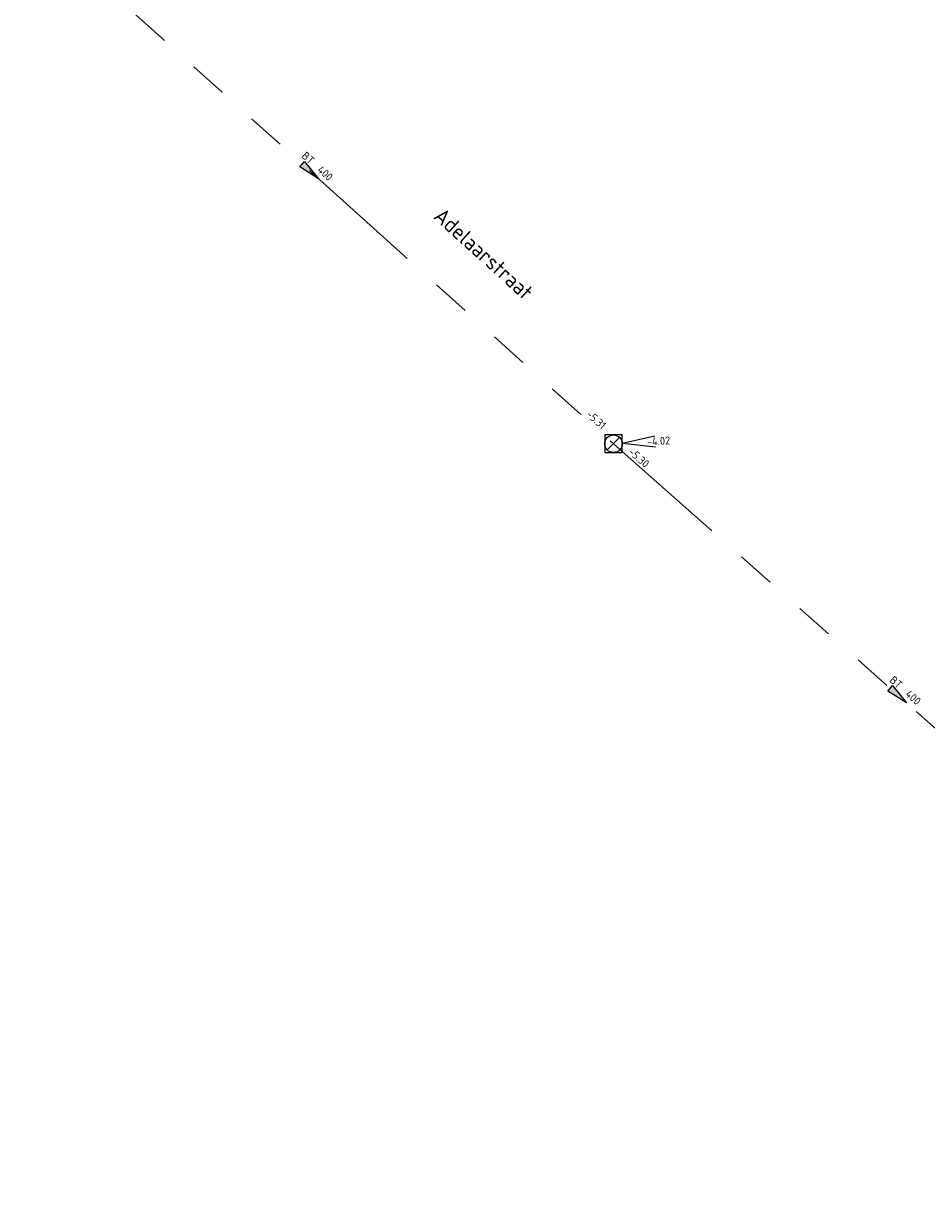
# Model space of a CAD drawing. Header units: metres. Extents: x 113080 to 114329, y 482672 to 483852.
# Tile 18 of 55: x 113591 to 113632, y 483306 to 483359. Entities that reach past the tile are written whole.
import ezdxf
from ezdxf.enums import TextEntityAlignment as Align

# ---------------------------------------------------------------- set-up
doc = ezdxf.new("R2010")
doc.units = ezdxf.units.M
doc.linetypes.add('RI-GWA', pattern=[18.45, 6, -1.8, 1.75, -1.8, 1.75, -1.8, 1.75, -1.8])
for name, color, linetype, lineweight in [('B-WE-OG-TOPOGRAFIE_STRAATNAAM-T35', 7, 'Continuous', 35), ('B-WE-RI-GWA_PUTNUMMER-S', 252, 'Continuous', 25), ('B-WE-RI-GWA_RIOOLPUT_INSPECTIEPUT-S', 252, 'Continuous', 25), ('B-WE-RI-GWA_STROOMRICHTING-S', 252, 'Continuous', 25), ('B-WE-RI-GWA_TRANSPORTLEIDING-G', 252, 'RI-GWA', 18)]:
    doc.layers.add(name, color=color, linetype=linetype, lineweight=lineweight)
doc.styles.add('NLCS-ISO', font='NLCS-ISO.ttf')
doc.styles.add('NLCS-ISO-M200-T35', font='NLCS-ISO.ttf', dxfattribs={"height": 0.7})

# ---------------------------------------------------------------- blocks, each defined once
blk = doc.blocks.new('B-SRI-PUT_GWA-SO')
blk.add_line((-1.41, -1.41), (1.41, 1.41))
at = {"lineweight": -3, "flags": 128}
blk.add_lwpolyline([(2, -2), (2, 2), (-2, 2), (-2, -2)], close=True, dxfattribs=at)
at = {"lineweight": -3}
blk.add_circle((0, 0), 2, dxfattribs=at)
blk = doc.blocks.new('*U148')
at = {"ltscale": 0.1}
blk.add_hatch(color=256, dxfattribs=at).paths.add_polyline_path([(2.5, 0), (-2.5, -0.83), (-2.5, 0.83)])
at = {"ltscale": 0.1, "flags": 128}
blk.add_lwpolyline([(2.5, 0), (-2.5, -0.83), (-2.5, 0.83)], close=True, dxfattribs=at)
at = {"ltscale": 0.1, "style": 'NLCS-ISO'}
for tag, p in [('MAT', (-1, 0.5)), ('BOBL', (-122.35, 0))]:
    blk.add_attdef(tag, text='', height=1.8, dxfattribs=at).set_placement(p, align=Align.BOTTOM_RIGHT)
for tag, p in [('DIA', (1, 0.5)), ('BOBR', (114.3, 0))]:
    blk.add_attdef(tag, text='', height=1.8, dxfattribs=at).set_placement(p, align=Align.BOTTOM_LEFT)
blk.add_attdef('JVA', text='', height=1.8, dxfattribs=at).set_placement((0, -1), align=Align.TOP_CENTER)
blk = doc.blocks.new('*U132')
at = {"ltscale": 0.1}
blk.add_hatch(color=256, dxfattribs=at).paths.add_polyline_path([(2.5, 0), (-2.5, -0.83), (-2.5, 0.83)])
at = {"ltscale": 0.1, "flags": 128}
blk.add_lwpolyline([(2.5, 0), (-2.5, -0.83), (-2.5, 0.83)], close=True, dxfattribs=at)
at = {"ltscale": 0.1, "style": 'NLCS-ISO'}
for tag, p in [('MAT', (-1, 0.5)), ('BOBL', (-91.47, 0))]:
    blk.add_attdef(tag, text='', height=1.8, dxfattribs=at).set_placement(p, align=Align.BOTTOM_RIGHT)
for tag, p in [('DIA', (1, 0.5)), ('BOBR', (94.31, 0))]:
    blk.add_attdef(tag, text='', height=1.8, dxfattribs=at).set_placement(p, align=Align.BOTTOM_LEFT)
blk.add_attdef('JVA', text='', height=1.8, dxfattribs=at).set_placement((0, -1), align=Align.TOP_CENTER)
blk = doc.blocks.new('*U88')
at = {"ltscale": 0.1}
blk.add_hatch(color=256, dxfattribs=at).paths.add_polyline_path([(2.5, 0), (-2.5, -0.83), (-2.5, 0.83)])
at = {"ltscale": 0.1, "flags": 128}
blk.add_lwpolyline([(2.5, 0), (-2.5, -0.83), (-2.5, 0.83)], close=True, dxfattribs=at)
at = {"ltscale": 0.1, "style": 'NLCS-ISO'}
for tag, p in [('MAT', (-1, 0.5)), ('BOBL', (-77.68, 0))]:
    blk.add_attdef(tag, text='', height=1.8, dxfattribs=at).set_placement(p, align=Align.BOTTOM_RIGHT)
for tag, p in [('DIA', (1, 0.5)), ('BOBR', (76.66, 0))]:
    blk.add_attdef(tag, text='', height=1.8, dxfattribs=at).set_placement(p, align=Align.BOTTOM_LEFT)
blk.add_attdef('JVA', text='', height=1.8, dxfattribs=at).set_placement((0, -1), align=Align.TOP_CENTER)
blk = doc.blocks.new('*U87')
at = {"ltscale": 0.1}
blk.add_hatch(color=256, dxfattribs=at).paths.add_polyline_path([(2.5, 0), (-2.5, -0.83), (-2.5, 0.83)])
at = {"ltscale": 0.1, "flags": 128}
blk.add_lwpolyline([(2.5, 0), (-2.5, -0.83), (-2.5, 0.83)], close=True, dxfattribs=at)
at = {"ltscale": 0.1, "style": 'NLCS-ISO'}
for tag, p in [('MAT', (-1, 0.5)), ('BOBL', (-81.75, 0))]:
    blk.add_attdef(tag, text='', height=1.8, dxfattribs=at).set_placement(p, align=Align.BOTTOM_RIGHT)
for tag, p in [('DIA', (1, 0.5)), ('BOBR', (83.93, 0))]:
    blk.add_attdef(tag, text='', height=1.8, dxfattribs=at).set_placement(p, align=Align.BOTTOM_LEFT)
blk.add_attdef('JVA', text='', height=1.8, dxfattribs=at).set_placement((0, -1), align=Align.TOP_CENTER)
blk = doc.blocks.new('*U173')
for q in [(5.83, 7.6), (7.6, 5.83)]:
    blk.add_line((1.41, 1.41), q)
at = {"ltscale": 0.1, "style": 'NLCS-ISO'}
blk.add_attdef('PUTNR', text='', height=1.8, dxfattribs=at).set_placement((3851.48, 71.08), align=Align.MIDDLE_CENTER)
blk.add_attdef('PUTHGT', text='', height=1.8, rotation=45, dxfattribs=at).set_placement((5.39, 5.43), align=Align.MIDDLE_LEFT)

msp = doc.modelspace()

# ---------------------------------------------------------------- linework, layer by layer
at = {"layer": 'B-WE-RI-GWA_TRANSPORTLEIDING-G', "flags": 128}
for points in [[(113590.2, 483364.5), (113617.8, 483339.7)], [(113617.8, 483339.7), (113643.8, 483316.7)]]:
    msp.add_lwpolyline(points, dxfattribs=at)

# ---------------------------------------------------------------- block references
at = {"layer": 'B-WE-RI-GWA_PUTNUMMER-S', "xscale": 0.2, "yscale": 0.2, "zscale": 0.2, "rotation": 318.2957308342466}
msp.add_blockref('*U173', (113617.8, 483339.7), dxfattribs=at).add_auto_attribs({'PUTHGT': '-4.02'})
at = {"layer": 'B-WE-RI-GWA_RIOOLPUT_INSPECTIEPUT-S', "xscale": 0.2, "yscale": 0.2, "zscale": 0.2}
msp.add_blockref('B-SRI-PUT_GWA-SO', (113617.8, 483339.7), dxfattribs=at)
at = {"layer": 'B-WE-RI-GWA_STROOMRICHTING-S'}
for name, p, xscale, yscale, zscale, rotation, values in [('*U87', (113603.96, 483352.136), 0.2, 0.2, 0.2, 318.0586975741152, {'MAT': 'BT', 'DIA': '400', 'BOBL': '-5.24', 'BOBR': '-5.31'}), ('*U88', (113630.8, 483328.2), 0.2000000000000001, 0.2000000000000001, 0.2000000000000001, 318.5035316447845, {'MAT': 'BT', 'DIA': '400', 'BOBL': '-5.30', 'BOBR': '-5.46'}), ('*U132', (113629.919, 483301.406), 0.2, 0.2, 0.2, 47.77340598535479, {'MAT': 'BT', 'DIA': '500', 'BOBL': '-6.21', 'BOBR': '-6.34'}), ('*U148', (113633.299, 483293.055), 0.2, 0.2, 0.2, 50.52754015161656, {'MAT': 'BT', 'DIA': '500', 'BOBL': '-6.15', 'BOBR': '-6.24'})]:
    msp.add_blockref(name, p, dxfattribs=dict(at, xscale=xscale, yscale=yscale, zscale=zscale, rotation=rotation)).add_auto_attribs(values)

# ---------------------------------------------------------------- texts
at = {"layer": 'B-WE-OG-TOPOGRAFIE_STRAATNAAM-T35', "linetype": 'Continuous', "lineweight": 13, "style": 'NLCS-ISO-M200-T35'}
msp.add_text('Adelaarstraat', height=0.7, rotation=317.8021, dxfattribs=at).set_placement((113611.872, 483348.375), align=Align.MIDDLE_CENTER)

doc.saveas('drawing.dxf')
